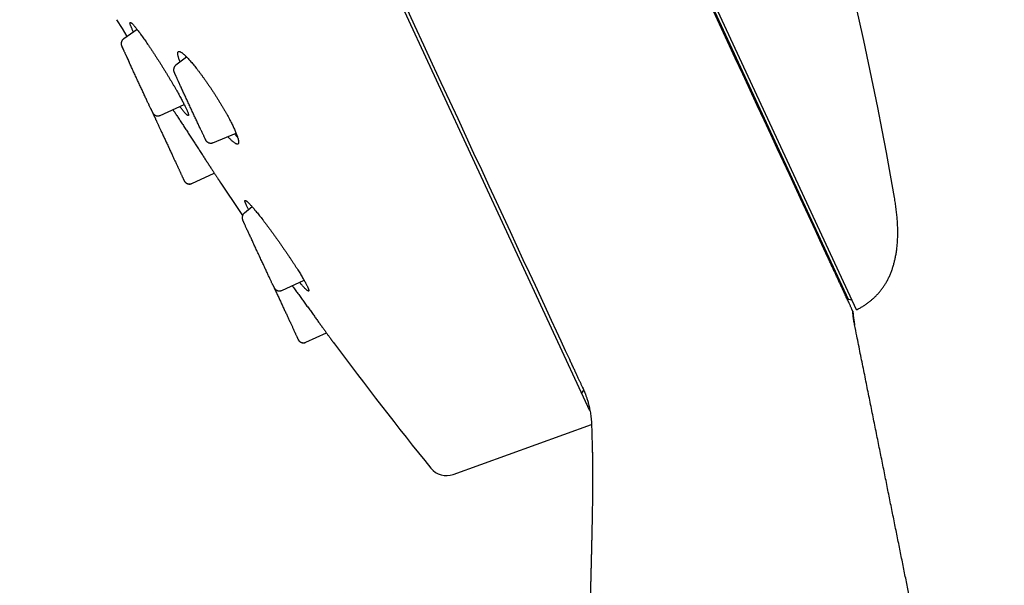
# Model space of a CAD drawing. Header units: millimetres. Extents: x 8 to 501, y 12 to 615.
# Tile 34 of 77: x 48 to 98, y 507 to 535. Entities that reach past the tile are written whole.
import ezdxf

# ---------------------------------------------------------------- set-up
doc = ezdxf.new("R2010")
doc.units = ezdxf.units.MM

msp = doc.modelspace()

# ---------------------------------------------------------------- linework, layer by layer
at = {"color": 7, "linetype": 'Continuous', "lineweight": 30}
for p, q in [((47.989, 611.131), (89.84, 520.97)), ((90.257, 520.43), (50.855, 605.313)), ((76.795, 515.33), (56.028, 560.069)), ((53.926, 534.578), (53.245, 534.115)), ((56.423, 533.195), (55.881, 532.788)), ((53.53, 532.905), (53.528, 532.911)), ((56.018, 531.931), (56.021, 531.924)), ((55.091, 530.245), (56.302, 530.79)), ((54.593, 530.616), (54.598, 530.607)), ((54.721, 530.349), (54.729, 530.325)), ((57.137, 529.518), (57.142, 529.511)), ((57.737, 528.86), (58.917, 529.356)), ((56.692, 526.806), (57.818, 527.329)), ((56.69, 526.809), (56.692, 526.806)), ((58.135, 526.842), (58.131, 526.849)), ((58.142, 526.831), (58.139, 526.835)), ((59.736, 525.626), (59.342, 525.314)), ((89.016, 522.627), (89.004, 522.773)), ((61.229, 521.407), (62.355, 521.917)), ((60.775, 521.682), (60.78, 521.673)), ((89.848, 520.965), (90.023, 520.934)), ((61.264, 520.633), (61.264, 520.633)), ((62.45, 518.785), (63.48, 519.263)), ((62.449, 518.788), (62.45, 518.785)), ((76.384, 516.216), (76.486, 516.362)), ((76.45, 516.447), (76.452, 516.443)), ((76.455, 516.438), (76.451, 516.446)), ((69.88, 512.11), (76.873, 514.642))]:
    msp.add_line(p, q, dxfattribs=at)
at = {"color": 7, "linetype": 'Continuous', "lineweight": 30, "flags": 128}
for points in [[(75.77, 517.913), (75.561, 518.362), (75.34, 518.839), (75.105, 519.345), (74.857, 519.879), (74.596, 520.441), (74.323, 521.03), (74.037, 521.646), (73.739, 522.289), (73.428, 522.957), (73.106, 523.651), (72.772, 524.371), (72.427, 525.115), (72.07, 525.883), (71.703, 526.674), (71.325, 527.489), (70.936, 528.326), (70.538, 529.185), (70.129, 530.065), (69.711, 530.966), (69.283, 531.887), (68.847, 532.827), (68.401, 533.787), (67.948, 534.764), (67.486, 535.759)], [(88.808, 523.076), (88.611, 523.499), (88.402, 523.951), (88.179, 524.432), (87.942, 524.941), (87.692, 525.479), (87.43, 526.044), (87.155, 526.638), (86.867, 527.258), (86.566, 527.905), (86.254, 528.578), (85.929, 529.277), (85.593, 530.002), (85.245, 530.751), (84.886, 531.524), (84.516, 532.321), (84.136, 533.142), (83.744, 533.985), (83.343, 534.85), (82.931, 535.736)], [(53.415, 534.231), (53.175, 534.627), (52.902, 535.079)]]:
    msp.add_lwpolyline(points, dxfattribs=at)
at = {"color": 7, "linetype": 'Continuous', "lineweight": 30}
for centre, radius, start, end in [((-81.627, 496.171), 176.36, 9.76901, 33.70902), ((224.285, 638.171), 200, 213.8313, 214.39452), ((89.849, 520.975), 0.01, 204.9, 259.9), ((224.285, 638.171), 200, 216.65634, 218.95758), ((69.54, 513.051), 1, 218.9576, 289.9)]:
    msp.add_arc(centre, radius, start, end, dxfattribs=at)
for points, knots in [([(53.741, 534.453), (53.731, 534.474), (53.708, 534.52), (53.677, 534.586), (53.648, 534.651), (53.622, 534.711), (53.601, 534.764), (53.584, 534.811), (53.571, 534.851), (53.563, 534.884), (53.56, 534.909), (53.561, 534.927), (53.567, 534.938), (53.577, 534.942), (53.592, 534.939), (53.612, 534.928), (53.635, 534.91), (53.664, 534.885), (53.696, 534.852), (53.733, 534.813), (53.774, 534.767), (53.818, 534.714), (53.867, 534.654), (53.919, 534.587), (53.975, 534.514), (54.035, 534.435), (54.097, 534.35), (54.162, 534.26), (54.231, 534.164), (54.302, 534.063), (54.376, 533.957), (54.452, 533.846), (54.529, 533.732), (54.609, 533.614), (54.689, 533.492), (54.771, 533.367), (54.855, 533.24), (54.938, 533.11), (55.022, 532.979), (55.106, 532.847), (55.19, 532.714), (55.273, 532.58), (55.356, 532.446), (55.437, 532.312), (55.518, 532.18), (55.596, 532.049), (55.673, 531.92), (55.747, 531.794), (55.82, 531.67), (55.89, 531.548), (55.957, 531.43), (56.021, 531.317), (56.081, 531.207), (56.138, 531.103), (56.192, 531.002), (56.242, 530.907), (56.288, 530.817), (56.33, 530.735), (56.366, 530.66), (56.387, 530.616), (56.397, 530.594)], [0, 0, 0, 0, 0.013925, 0.029847, 0.046949, 0.064105, 0.081288, 0.098472, 0.115628, 0.13273, 0.149829, 0.166981, 0.18416, 0.20134, 0.218493, 0.235592, 0.252767, 0.269995, 0.28725, 0.304506, 0.321735, 0.33891, 0.356249, 0.373642, 0.391062, 0.408482, 0.425875, 0.443215, 0.46071, 0.47826, 0.495838, 0.513416, 0.530966, 0.548462, 0.566038, 0.58367, 0.60133, 0.61899, 0.636622, 0.654198, 0.671741, 0.689341, 0.706969, 0.724596, 0.742195, 0.759738, 0.777147, 0.794613, 0.812108, 0.829602, 0.847067, 0.864476, 0.881712, 0.899003, 0.916323, 0.933642, 0.950933, 0.968169, 0.984084, 1, 1, 1, 1]), ([(53.246, 534.115), (53.242, 534.112), (53.227, 534.103), (53.205, 534.084), (53.182, 534.059), (53.162, 534.031), (53.146, 534.004), (53.134, 533.976), (53.125, 533.949), (53.119, 533.923), (53.115, 533.895), (53.114, 533.869), (53.115, 533.842), (53.118, 533.817), (53.124, 533.789), (53.13, 533.771), (53.133, 533.762)], [0, 0, 0, 0, 0.034999, 0.123326, 0.204877, 0.278475, 0.362771, 0.43079, 0.494833, 0.559771, 0.625324, 0.691389, 0.747561, 0.816633, 0.900598, 1, 1, 1, 1]), ([(53.131, 533.77), (53.13, 533.77), (53.13, 533.77), (53.131, 533.769), (53.131, 533.768)], [0, 0, 0, 0, 0.26806, 1, 1, 1, 1]), ([(53.131, 533.768), (53.131, 533.768), (53.131, 533.769), (53.133, 533.762), (53.139, 533.751), (53.146, 533.734), (53.156, 533.712), (53.168, 533.686), (53.182, 533.655), (53.199, 533.619), (53.217, 533.581), (53.235, 533.541), (53.249, 533.511), (53.257, 533.493), (53.259, 533.49)], [0, 0, 0, 0, 0.054496, 0.15981, 0.260933, 0.357852, 0.450565, 0.539077, 0.639757, 0.734432, 0.823144, 0.905943, 0.98288, 1, 1, 1, 1]), ([(53.137, 533.752), (53.138, 533.751), (53.139, 533.747), (53.143, 533.739), (53.149, 533.727), (53.157, 533.71), (53.167, 533.688), (53.18, 533.66), (53.196, 533.625), (53.214, 533.586), (53.234, 533.543), (53.255, 533.498), (53.279, 533.447), (53.305, 533.39), (53.334, 533.327), (53.367, 533.257), (53.402, 533.181), (53.441, 533.098), (53.483, 533.008), (53.513, 532.943), (53.528, 532.91)], [0, 0, 0, 0, 0.0391456, 0.0813815, 0.1266993, 0.1751004, 0.226597, 0.2812086, 0.3389627, 0.3998891, 0.4509221, 0.5039842, 0.5590615, 0.6161345, 0.6751942, 0.7362375, 0.7992649, 0.8642724, 0.9312064, 1, 1, 1, 1]), ([(53.342, 533.31), (53.345, 533.303), (53.356, 533.28), (53.375, 533.239), (53.399, 533.188), (53.419, 533.146), (53.435, 533.11), (53.448, 533.082), (53.462, 533.052), (53.478, 533.017), (53.497, 532.976), (53.515, 532.94), (53.526, 532.916), (53.529, 532.909)], [0, 0, 0, 0, 0.057905, 0.200465, 0.333171, 0.456006, 0.529029, 0.598045, 0.666171, 0.747043, 0.84226, 0.951819, 1, 1, 1, 1]), ([(56.092, 532.946), (56.082, 532.973), (56.061, 533.026), (56.035, 533.098), (56.014, 533.166), (55.997, 533.227), (55.984, 533.282), (55.977, 533.33), (55.973, 533.372), (55.975, 533.406), (55.981, 533.434), (55.992, 533.455), (56.008, 533.469), (56.028, 533.475), (56.053, 533.475), (56.082, 533.467), (56.116, 533.452), (56.154, 533.43), (56.197, 533.4), (56.244, 533.363), (56.295, 533.32), (56.349, 533.269), (56.407, 533.212), (56.47, 533.148), (56.536, 533.077), (56.605, 532.999), (56.677, 532.916), (56.751, 532.827), (56.828, 532.733), (56.908, 532.632), (56.99, 532.527), (57.074, 532.417), (57.159, 532.302), (57.246, 532.184), (57.333, 532.062), (57.421, 531.938), (57.509, 531.81), (57.597, 531.681), (57.686, 531.549), (57.773, 531.416), (57.859, 531.282), (57.944, 531.149), (58.027, 531.016), (58.109, 530.883), (58.189, 530.75), (58.267, 530.619), (58.342, 530.49), (58.413, 530.365), (58.482, 530.242), (58.547, 530.121), (58.61, 530.004), (58.669, 529.891), (58.722, 529.784), (58.771, 529.685), (58.799, 529.624), (58.813, 529.594)], [0, 0, 0, 0, 0.017968, 0.036452, 0.054877, 0.073295, 0.091771, 0.110276, 0.128781, 0.147258, 0.165677, 0.184243, 0.202865, 0.221517, 0.240169, 0.258793, 0.27736, 0.296246, 0.315189, 0.334163, 0.353137, 0.372081, 0.390969, 0.410165, 0.429422, 0.448708, 0.467995, 0.487252, 0.506449, 0.525811, 0.545234, 0.564689, 0.584143, 0.603566, 0.622927, 0.642228, 0.661592, 0.680987, 0.700382, 0.719744, 0.739044, 0.758079, 0.777178, 0.796307, 0.815436, 0.834532, 0.853567, 0.872256, 0.891006, 0.909786, 0.928566, 0.947315, 0.966003, 0.983002, 1, 1, 1, 1]), ([(56.353, 533.265), (56.356, 533.257), (56.365, 533.226), (56.378, 533.192), (56.387, 533.168)], [0, 0, 0, 0, 0.29239, 1, 1, 1, 1]), ([(54.593, 530.616), (54.584, 530.635), (54.567, 530.672), (54.537, 530.736), (54.505, 530.805), (54.47, 530.88), (54.432, 530.962), (54.392, 531.048), (54.35, 531.139), (54.306, 531.232), (54.262, 531.329), (54.215, 531.428), (54.168, 531.531), (54.119, 531.635), (54.07, 531.741), (54.02, 531.849), (53.97, 531.957), (53.919, 532.066), (53.868, 532.177), (53.817, 532.287), (53.766, 532.397), (53.716, 532.505), (53.667, 532.609), (53.62, 532.711), (53.574, 532.81), (53.545, 532.874), (53.53, 532.905)], [0, 0, 0, 0, 0.041352, 0.082605, 0.12394, 0.165541, 0.207586, 0.250248, 0.292789, 0.334784, 0.376412, 0.417855, 0.459299, 0.50093, 0.542299, 0.583522, 0.62478, 0.666258, 0.708136, 0.750587, 0.793046, 0.834914, 0.876364, 0.917574, 0.958726, 1, 1, 1, 1]), ([(55.882, 532.788), (55.879, 532.786), (55.866, 532.777), (55.846, 532.758), (55.824, 532.733), (55.806, 532.706), (55.791, 532.678), (55.779, 532.651), (55.77, 532.621), (55.763, 532.586), (55.761, 532.549), (55.763, 532.513), (55.769, 532.479), (55.776, 532.455), (55.781, 532.443)], [0, 0, 0, 0, 0.028151, 0.122607, 0.209721, 0.288288, 0.378257, 0.450865, 0.519196, 0.623378, 0.728972, 0.808035, 0.898904, 1, 1, 1, 1]), ([(55.78, 532.444), (55.78, 532.444), (55.781, 532.442), (55.784, 532.435), (55.79, 532.423), (55.798, 532.405), (55.809, 532.381), (55.822, 532.352), (55.837, 532.319), (55.854, 532.284), (55.873, 532.243), (55.895, 532.195), (55.92, 532.14), (55.949, 532.078), (55.981, 532.009), (56.005, 531.958), (56.017, 531.931)], [0, 0, 0, 0, 0.05488, 0.114922, 0.180148, 0.25058, 0.326224, 0.40707, 0.471105, 0.538034, 0.607855, 0.680564, 0.756167, 0.834652, 0.915956, 1, 1, 1, 1]), ([(57.137, 529.518), (57.125, 529.544), (57.101, 529.597), (57.061, 529.683), (57.019, 529.773), (56.975, 529.868), (56.929, 529.967), (56.881, 530.071), (56.832, 530.176), (56.782, 530.284), (56.732, 530.392), (56.681, 530.502), (56.63, 530.612), (56.578, 530.723), (56.527, 530.833), (56.476, 530.943), (56.425, 531.052), (56.375, 531.16), (56.325, 531.267), (56.276, 531.373), (56.229, 531.476), (56.183, 531.575), (56.139, 531.669), (56.097, 531.759), (56.057, 531.845), (56.033, 531.897), (56.021, 531.924)], [0, 0, 0, 0, 0.0413552, 0.0826103, 0.1239484, 0.1655514, 0.2075979, 0.2502609, 0.2927921, 0.3347781, 0.3763967, 0.4178307, 0.459265, 0.5008848, 0.542251, 0.5834734, 0.6247354, 0.6662199, 0.7081069, 0.7505713, 0.7930316, 0.8349013, 0.8763535, 0.9175662, 0.9587211, 1, 1, 1, 1]), ([(56.397, 530.594), (56.408, 530.572), (56.428, 530.527), (56.454, 530.467), (56.475, 530.413), (56.492, 530.367), (56.505, 530.327), (56.513, 530.294), (56.516, 530.269), (56.515, 530.25), (56.509, 530.239), (56.498, 530.235), (56.483, 530.239), (56.464, 530.249), (56.44, 530.267), (56.412, 530.293), (56.379, 530.325), (56.342, 530.365), (56.302, 530.411), (56.257, 530.464), (56.209, 530.524), (56.156, 530.591), (56.113, 530.646), (56.086, 530.682), (56.08, 530.69)], [0, 0, 0, 0, 0.046606, 0.09336, 0.140188, 0.187017, 0.233772, 0.280379, 0.326976, 0.373718, 0.420536, 0.467354, 0.514098, 0.560697, 0.607504, 0.654456, 0.701482, 0.748509, 0.795463, 0.842272, 0.889529, 0.936932, 0.984411, 1, 1, 1, 1]), ([(54.595, 530.612), (54.6, 530.601), (54.613, 530.573), (54.632, 530.532), (54.651, 530.491), (54.667, 530.456), (54.68, 530.428), (54.691, 530.405), (54.698, 530.389), (54.701, 530.384), (54.702, 530.381)], [0, 0, 0, 0, 0.08075, 0.212185, 0.343503, 0.474717, 0.6059, 0.73713, 0.86848, 1, 1, 1, 1]), ([(54.597, 530.607), (54.606, 530.588), (54.624, 530.549), (54.647, 530.499), (54.668, 530.454), (54.685, 530.419), (54.698, 530.391), (54.706, 530.374), (54.711, 530.365), (54.711, 530.366), (54.711, 530.366)], [0, 0, 0, 0, 0.117248, 0.252039, 0.387156, 0.522494, 0.658059, 0.793851, 0.929838, 1, 1, 1, 1]), ([(54.707, 530.372), (54.713, 530.362), (54.723, 530.346), (54.741, 530.322), (54.76, 530.302), (54.781, 530.284), (54.804, 530.267), (54.829, 530.252), (54.856, 530.24), (54.884, 530.231), (54.915, 530.223), (54.949, 530.219), (54.985, 530.219), (55.021, 530.223), (55.057, 530.231), (55.08, 530.241), (55.091, 530.245)], [0, 0, 0, 0, 0.093104, 0.172304, 0.238014, 0.291938, 0.355659, 0.418994, 0.481814, 0.543822, 0.609602, 0.691007, 0.761955, 0.84036, 0.924954, 1, 1, 1, 1]), ([(54.728, 530.326), (54.728, 530.326), (54.729, 530.324), (54.733, 530.314), (54.739, 530.301), (54.747, 530.285), (54.756, 530.264), (54.768, 530.239), (54.781, 530.21), (54.795, 530.18), (54.81, 530.148), (54.825, 530.116), (54.841, 530.082), (54.857, 530.047), (54.874, 530.009), (54.893, 529.97), (54.912, 529.928), (54.932, 529.884), (54.954, 529.838), (54.976, 529.79), (54.999, 529.74), (55.025, 529.685), (55.054, 529.623), (55.086, 529.553), (55.122, 529.477), (55.159, 529.395), (55.199, 529.309), (55.243, 529.216), (55.287, 529.121), (55.331, 529.027), (55.374, 528.934), (55.419, 528.836), (55.467, 528.734), (55.5, 528.664), (55.516, 528.628)], [0, 0, 0, 0, 0.03597, 0.070323, 0.10307, 0.134221, 0.163778, 0.198483, 0.230702, 0.260433, 0.287677, 0.315769, 0.34129, 0.366607, 0.391922, 0.417232, 0.442536, 0.467837, 0.493141, 0.518454, 0.543783, 0.569931, 0.599034, 0.631221, 0.666503, 0.699916, 0.735696, 0.773837, 0.814342, 0.848452, 0.884084, 0.921236, 0.959884, 1, 1, 1, 1]), ([(55.734, 530.534), (55.744, 530.518), (55.772, 530.475), (55.819, 530.403), (55.873, 530.32), (55.928, 530.235), (55.984, 530.149), (56.042, 530.06), (56.102, 529.968), (56.162, 529.875), (56.224, 529.78), (56.286, 529.684), (56.349, 529.588), (56.411, 529.492), (56.474, 529.396), (56.538, 529.298), (56.602, 529.199), (56.667, 529.099), (56.732, 528.999), (56.797, 528.899), (56.86, 528.802), (56.923, 528.705), (56.985, 528.61), (57.047, 528.514), (57.109, 528.419), (57.171, 528.324), (57.232, 528.23), (57.291, 528.14), (57.348, 528.052), (57.403, 527.966), (57.458, 527.883), (57.511, 527.801), (57.563, 527.721), (57.614, 527.643), (57.663, 527.567), (57.71, 527.496), (57.754, 527.428), (57.796, 527.364), (57.835, 527.303), (57.873, 527.244), (57.909, 527.189), (57.943, 527.137), (57.975, 527.088), (58.004, 527.044), (58.03, 527.004), (58.053, 526.968), (58.074, 526.936), (58.092, 526.907), (58.108, 526.883), (58.122, 526.862), (58.133, 526.845), (58.142, 526.832), (58.148, 526.823), (58.148, 526.822), (58.149, 526.821)], [0, 0, 0, 0, 0.012126, 0.031383, 0.050153, 0.068923, 0.087822, 0.10672, 0.126023, 0.145325, 0.164766, 0.184208, 0.203145, 0.222082, 0.241149, 0.260217, 0.279696, 0.299174, 0.318794, 0.338415, 0.357436, 0.376457, 0.39561, 0.414763, 0.434334, 0.453905, 0.473621, 0.493338, 0.51232, 0.531302, 0.550417, 0.569532, 0.589069, 0.608606, 0.62829, 0.647974, 0.66681, 0.685646, 0.704615, 0.723584, 0.742974, 0.762364, 0.7819, 0.801436, 0.820086, 0.838735, 0.857515, 0.876296, 0.895492, 0.914687, 0.934027, 0.953366, 0.976651, 1, 1, 1, 1]), ([(57.141, 529.51), (57.152, 529.488), (57.175, 529.439), (57.206, 529.37), (57.238, 529.303), (57.266, 529.242), (57.291, 529.187), (57.314, 529.139), (57.333, 529.098), (57.349, 529.063), (57.362, 529.035), (57.372, 529.015), (57.378, 529.001), (57.379, 528.999), (57.38, 528.998)], [0, 0, 0, 0, 0.071865, 0.155934, 0.240144, 0.324424, 0.408767, 0.493177, 0.57765, 0.66216, 0.746666, 0.831138, 0.91557, 1, 1, 1, 1]), ([(58.813, 529.594), (58.828, 529.562), (58.858, 529.498), (58.896, 529.408), (58.932, 529.322), (58.962, 529.243), (58.988, 529.169), (59.01, 529.101), (59.027, 529.04), (59.039, 528.986), (59.047, 528.937), (59.05, 528.896), (59.048, 528.861), (59.042, 528.833), (59.031, 528.812), (59.015, 528.798), (58.995, 528.792), (58.97, 528.792), (58.941, 528.8), (58.907, 528.815), (58.869, 528.837), (58.826, 528.867), (58.779, 528.903), (58.728, 528.947), (58.674, 528.997), (58.615, 529.054), (58.556, 529.115), (58.516, 529.159), (58.497, 529.18)], [0, 0, 0, 0, 0.03819, 0.076501, 0.114873, 0.153247, 0.191559, 0.229749, 0.267926, 0.306221, 0.344576, 0.382933, 0.421231, 0.45941, 0.497896, 0.536499, 0.575163, 0.613828, 0.652434, 0.690923, 0.73008, 0.769356, 0.808693, 0.848032, 0.88731, 0.926469, 0.966271, 1, 1, 1, 1]), ([(58.83, 529.32), (58.836, 529.313), (58.865, 529.281), (58.914, 529.231), (58.962, 529.182), (58.987, 529.158), (58.993, 529.152)], [0, 0, 0, 0, 0.107406, 0.489914, 0.873034, 1, 1, 1, 1]), ([(57.38, 528.997), (57.388, 528.985), (57.402, 528.963), (57.427, 528.934), (57.455, 528.909), (57.489, 528.886), (57.524, 528.868), (57.557, 528.857), (57.588, 528.85), (57.622, 528.845), (57.658, 528.845), (57.694, 528.85), (57.727, 528.857), (57.748, 528.866), (57.756, 528.869)], [0, 0, 0, 0, 0.096625, 0.183924, 0.260118, 0.362189, 0.463159, 0.529445, 0.599752, 0.686813, 0.762711, 0.846599, 0.93712, 1, 1, 1, 1]), ([(55.516, 528.628), (55.53, 528.6), (55.559, 528.538), (55.602, 528.445), (55.646, 528.351), (55.688, 528.261), (55.727, 528.176), (55.764, 528.095), (55.799, 528.02), (55.835, 527.942), (55.872, 527.863), (55.908, 527.784), (55.943, 527.709), (55.975, 527.638), (56.007, 527.571), (56.035, 527.51), (56.06, 527.455), (56.083, 527.406), (56.105, 527.359), (56.126, 527.312), (56.149, 527.264), (56.172, 527.215), (56.193, 527.168), (56.214, 527.124), (56.233, 527.083), (56.25, 527.045), (56.265, 527.013), (56.277, 526.988), (56.286, 526.968), (56.293, 526.953), (56.298, 526.943), (56.298, 526.942), (56.299, 526.941)], [0, 0, 0, 0, 0.03239, 0.069501, 0.105286, 0.139707, 0.172744, 0.20439, 0.23464, 0.263487, 0.299753, 0.333887, 0.367308, 0.400149, 0.432417, 0.464126, 0.490877, 0.517246, 0.543246, 0.570194, 0.600049, 0.632837, 0.668563, 0.702228, 0.738128, 0.776253, 0.816598, 0.850474, 0.88577, 0.922478, 0.960565, 1, 1, 1, 1]), ([(56.299, 526.941), (56.3, 526.938), (56.302, 526.936), (56.301, 526.937), (56.301, 526.937)], [0, 0, 0, 0, 0.829597, 1, 1, 1, 1]), ([(56.299, 526.941), (56.303, 526.934), (56.312, 526.916), (56.332, 526.889), (56.356, 526.862), (56.382, 526.841), (56.407, 526.823), (56.434, 526.808), (56.462, 526.796), (56.492, 526.787), (56.522, 526.781), (56.552, 526.778), (56.586, 526.778), (56.621, 526.783), (56.658, 526.792), (56.681, 526.801), (56.692, 526.806)], [0, 0, 0, 0, 0.052692, 0.13492, 0.2201, 0.285592, 0.352117, 0.419349, 0.486942, 0.554534, 0.621766, 0.688291, 0.753782, 0.838962, 0.921189, 1, 1, 1, 1]), ([(56.3, 526.94), (56.303, 526.935), (56.309, 526.925), (56.318, 526.91), (56.328, 526.896), (56.337, 526.884), (56.345, 526.875), (56.353, 526.867), (56.363, 526.857), (56.377, 526.846), (56.393, 526.834), (56.412, 526.822), (56.434, 526.809), (56.463, 526.797), (56.498, 526.787), (56.541, 526.78), (56.59, 526.78), (56.641, 526.788), (56.674, 526.802), (56.691, 526.808)], [0, 0, 0, 0, 0.084311, 0.154395, 0.210739, 0.254561, 0.272667, 0.289017, 0.320619, 0.35554, 0.394134, 0.436416, 0.483991, 0.543617, 0.615802, 0.69982, 0.794268, 0.896962, 1, 1, 1, 1]), ([(59.56, 525.487), (59.559, 525.488), (59.543, 525.517), (59.516, 525.566), (59.481, 525.633), (59.452, 525.692), (59.426, 525.745), (59.405, 525.793), (59.387, 525.836), (59.375, 525.873), (59.367, 525.902), (59.365, 525.925), (59.367, 525.941), (59.374, 525.95), (59.387, 525.952), (59.404, 525.946), (59.426, 525.934), (59.452, 525.915), (59.483, 525.89), (59.519, 525.857), (59.56, 525.817), (59.605, 525.771), (59.654, 525.718), (59.706, 525.66), (59.763, 525.595), (59.824, 525.523), (59.889, 525.446), (59.958, 525.362), (60.03, 525.274), (60.104, 525.18), (60.181, 525.082), (60.262, 524.978), (60.345, 524.87), (60.431, 524.757), (60.518, 524.641), (60.606, 524.522), (60.696, 524.401), (60.787, 524.276), (60.879, 524.149), (60.972, 524.019), (61.065, 523.889), (61.157, 523.758), (61.249, 523.627), (61.339, 523.496), (61.429, 523.366), (61.517, 523.236), (61.604, 523.107), (61.689, 522.98), (61.771, 522.856), (61.85, 522.736), (61.925, 522.618), (61.999, 522.504), (62.068, 522.393), (62.135, 522.286), (62.197, 522.185), (62.255, 522.089), (62.308, 521.998), (62.358, 521.912), (62.403, 521.832), (62.444, 521.757), (62.479, 521.691), (62.509, 521.632), (62.525, 521.598), (62.533, 521.582)], [0, 0, 0, 0, 0.000907, 0.017521, 0.034081, 0.049159, 0.064236, 0.080563, 0.096942, 0.113348, 0.129754, 0.146134, 0.162461, 0.178783, 0.195156, 0.211554, 0.227953, 0.244326, 0.260649, 0.277102, 0.293604, 0.310132, 0.326661, 0.343165, 0.359619, 0.376355, 0.393142, 0.409956, 0.42677, 0.443558, 0.460295, 0.477307, 0.494371, 0.511462, 0.528554, 0.545618, 0.56263, 0.579788, 0.597001, 0.614241, 0.631481, 0.648693, 0.66585, 0.682954, 0.700114, 0.717301, 0.734488, 0.751646, 0.768749, 0.785617, 0.802542, 0.819494, 0.836445, 0.853368, 0.870235, 0.886797, 0.903413, 0.920055, 0.936698, 0.953312, 0.969873, 0.984937, 1, 1, 1, 1]), ([(90.257, 520.43), (90.31, 520.457), (90.416, 520.511), (90.568, 520.599), (90.712, 520.691), (90.848, 520.788), (90.976, 520.888), (91.098, 520.992), (91.216, 521.103), (91.33, 521.222), (91.44, 521.349), (91.542, 521.479), (91.637, 521.614), (91.728, 521.757), (91.816, 521.91), (91.898, 522.073), (91.972, 522.24), (92.038, 522.411), (92.098, 522.585), (92.15, 522.763), (92.196, 522.945), (92.236, 523.139), (92.272, 523.346), (92.3, 523.566), (92.321, 523.79), (92.335, 524.018), (92.341, 524.249), (92.34, 524.485), (92.332, 524.732), (92.316, 524.991), (92.292, 525.262), (92.26, 525.536), (92.222, 525.815), (92.191, 526.001), (92.175, 526.095)], [0, 0, 0, 0, 0.027955, 0.055095, 0.081505, 0.107265, 0.132455, 0.157148, 0.181415, 0.207696, 0.233628, 0.259288, 0.284749, 0.310077, 0.338261, 0.366432, 0.394657, 0.422997, 0.451504, 0.480226, 0.509204, 0.538473, 0.572317, 0.606621, 0.641417, 0.676733, 0.71259, 0.749006, 0.785996, 0.82736, 0.86944, 0.91224, 0.955762, 1, 1, 1, 1]), ([(59.343, 525.314), (59.339, 525.311), (59.322, 525.299), (59.296, 525.27), (59.266, 525.228), (59.244, 525.179), (59.231, 525.127), (59.227, 525.074), (59.232, 525.022), (59.242, 524.99), (59.247, 524.974)], [0, 0, 0, 0, 0.0334859, 0.167708, 0.3066829, 0.4484626, 0.5908469, 0.7315795, 0.8685563, 1, 1, 1, 1]), ([(59.743, 523.905), (59.727, 523.939), (59.696, 524.006), (59.651, 524.103), (59.607, 524.197), (59.566, 524.287), (59.525, 524.373), (59.487, 524.456), (59.451, 524.534), (59.418, 524.605), (59.388, 524.67), (59.36, 524.729), (59.336, 524.781), (59.315, 524.827), (59.297, 524.866), (59.282, 524.898), (59.27, 524.923), (59.262, 524.94), (59.257, 524.951), (59.257, 524.952), (59.256, 524.953)], [0, 0, 0, 0, 0.0550504, 0.1099682, 0.164997, 0.2203791, 0.2763522, 0.3331466, 0.3898307, 0.4457929, 0.5012703, 0.5565065, 0.6117479, 0.6672412, 0.7224764, 0.7775146, 0.8326012, 0.8879805, 0.9438935, 1, 1, 1, 1]), ([(60.775, 521.682), (60.768, 521.697), (60.754, 521.726), (60.73, 521.779), (60.702, 521.838), (60.672, 521.903), (60.639, 521.975), (60.603, 522.052), (60.565, 522.135), (60.524, 522.221), (60.482, 522.311), (60.439, 522.406), (60.393, 522.503), (60.347, 522.604), (60.298, 522.708), (60.249, 522.814), (60.199, 522.921), (60.149, 523.031), (60.097, 523.143), (60.044, 523.255), (59.992, 523.368), (59.94, 523.48), (59.889, 523.589), (59.839, 523.697), (59.79, 523.803), (59.759, 523.871), (59.743, 523.905)], [0, 0, 0, 0, 0.041355, 0.08261, 0.123948, 0.165551, 0.207598, 0.250261, 0.292792, 0.334778, 0.376397, 0.417831, 0.459265, 0.500885, 0.542251, 0.583473, 0.624735, 0.66622, 0.708107, 0.750571, 0.793032, 0.834901, 0.876353, 0.917566, 0.958721, 1, 1, 1, 1]), ([(89.567, 521.441), (89.559, 521.458), (89.535, 521.51), (89.493, 521.599), (89.436, 521.724), (89.369, 521.867), (89.292, 522.032), (89.215, 522.199), (89.137, 522.367), (89.059, 522.534), (88.979, 522.708), (88.895, 522.888), (88.837, 523.014), (88.808, 523.076)], [0, 0, 0, 0, 0.040262, 0.120787, 0.201312, 0.308706, 0.416104, 0.523498, 0.618791, 0.714095, 0.809403, 0.904707, 1, 1, 1, 1]), ([(62.533, 521.582), (62.54, 521.565), (62.556, 521.531), (62.573, 521.488), (62.585, 521.451), (62.593, 521.422), (62.595, 521.399), (62.593, 521.383), (62.586, 521.374), (62.573, 521.372), (62.556, 521.377), (62.534, 521.389), (62.508, 521.408), (62.476, 521.434), (62.44, 521.467), (62.4, 521.506), (62.355, 521.553), (62.306, 521.605), (62.253, 521.664), (62.196, 521.729), (62.153, 521.779), (62.128, 521.809), (62.124, 521.813)], [0, 0, 0, 0, 0.051882, 0.103927, 0.156057, 0.208188, 0.260235, 0.312118, 0.363982, 0.416005, 0.468112, 0.52022, 0.572248, 0.624115, 0.676399, 0.728842, 0.781367, 0.833893, 0.886341, 0.938628, 0.991824, 1, 1, 1, 1]), ([(60.777, 521.679), (60.777, 521.678), (60.782, 521.667), (60.79, 521.65), (60.797, 521.635), (60.8, 521.628)], [0, 0, 0, 0, 0.0477761, 0.5339082, 1, 1, 1, 1]), ([(60.779, 521.673), (60.785, 521.66), (60.798, 521.633), (60.813, 521.6), (60.826, 521.572), (60.836, 521.552), (60.843, 521.538), (60.844, 521.535), (60.845, 521.533)], [0, 0, 0, 0, 0.145525, 0.3158467, 0.4865462, 0.6574771, 0.8286258, 1, 1, 1, 1]), ([(60.844, 521.534), (60.845, 521.533), (60.855, 521.511), (60.876, 521.466), (60.909, 521.396), (60.936, 521.337), (60.953, 521.301), (60.958, 521.29)], [0, 0, 0, 0, 0.00634, 0.286209, 0.572597, 0.875784, 1, 1, 1, 1]), ([(60.845, 521.533), (60.853, 521.521), (60.867, 521.498), (60.892, 521.47), (60.92, 521.444), (60.954, 521.421), (60.989, 521.404), (61.022, 521.393), (61.053, 521.385), (61.087, 521.381), (61.123, 521.381), (61.159, 521.385), (61.195, 521.393), (61.218, 521.403), (61.229, 521.408)], [0, 0, 0, 0, 0.0950199, 0.1807869, 0.2555773, 0.3557176, 0.4547819, 0.5198198, 0.5887963, 0.6741972, 0.7486454, 0.8309296, 0.9197195, 1, 1, 1, 1]), ([(60.847, 521.528), (60.848, 521.525), (60.86, 521.5), (60.884, 521.448), (60.92, 521.371), (60.959, 521.287), (61.002, 521.195), (61.048, 521.096), (61.093, 520.999), (61.136, 520.906), (61.177, 520.818), (61.22, 520.726), (61.248, 520.664), (61.263, 520.632)], [0, 0, 0, 0, 0.00921, 0.098006, 0.190091, 0.288166, 0.392197, 0.502152, 0.617999, 0.708738, 0.80271, 0.899828, 1, 1, 1, 1]), ([(61.758, 521.647), (61.775, 521.623), (61.814, 521.569), (61.876, 521.483), (61.944, 521.389), (62.012, 521.295), (62.081, 521.199), (62.151, 521.102), (62.222, 521.004), (62.293, 520.906), (62.363, 520.809), (62.432, 520.713), (62.501, 520.618), (62.569, 520.524), (62.637, 520.43), (62.705, 520.336), (62.772, 520.243), (62.839, 520.15), (62.904, 520.061), (62.966, 519.974), (63.027, 519.89), (63.086, 519.808), (63.145, 519.728), (63.202, 519.649), (63.257, 519.572), (63.311, 519.497), (63.362, 519.426), (63.411, 519.36), (63.456, 519.297), (63.499, 519.237), (63.541, 519.18), (63.58, 519.126), (63.617, 519.075), (63.651, 519.027), (63.683, 518.984), (63.711, 518.945), (63.736, 518.91), (63.758, 518.879), (63.778, 518.851), (63.796, 518.827), (63.81, 518.807), (63.822, 518.791), (63.831, 518.778), (63.837, 518.77), (63.838, 518.769), (63.839, 518.768)], [0, 0, 0, 0, 0.017743, 0.040618, 0.063492, 0.086524, 0.109555, 0.133079, 0.156603, 0.180297, 0.203991, 0.227055, 0.250119, 0.273343, 0.296567, 0.3203, 0.344032, 0.367941, 0.391851, 0.414834, 0.437818, 0.460964, 0.484111, 0.507774, 0.531438, 0.555282, 0.579127, 0.601791, 0.624456, 0.647282, 0.670109, 0.69345, 0.716791, 0.740312, 0.763834, 0.786088, 0.808343, 0.830755, 0.853168, 0.876083, 0.898997, 0.922086, 0.945176, 0.972551, 1, 1, 1, 1]), ([(89.882, 520.762), (89.868, 520.793), (89.839, 520.855), (89.791, 520.957), (89.741, 521.066), (89.687, 521.182), (89.629, 521.306), (89.588, 521.396), (89.567, 521.441)], [0, 0, 0, 0, 0.17283, 0.345697, 0.509194, 0.672723, 0.836346, 1, 1, 1, 1]), ([(90.073, 520.35), (90.073, 520.351), (90.073, 520.351), (90.07, 520.356), (90.067, 520.364), (90.061, 520.377), (90.051, 520.397), (90.037, 520.427), (90.02, 520.465), (89.999, 520.509), (89.975, 520.561), (89.948, 520.621), (89.917, 520.687), (89.893, 520.737), (89.882, 520.762)], [0, 0, 0, 0, 0.061698, 0.123395, 0.18511, 0.246825, 0.340821, 0.434817, 0.528874, 0.62293, 0.717167, 0.811404, 0.905702, 1, 1, 1, 1]), ([(61.263, 520.632), (61.277, 520.603), (61.306, 520.541), (61.35, 520.446), (61.395, 520.351), (61.437, 520.259), (61.477, 520.173), (61.515, 520.091), (61.55, 520.015), (61.587, 519.936), (61.624, 519.856), (61.661, 519.775), (61.696, 519.699), (61.729, 519.627), (61.761, 519.559), (61.789, 519.497), (61.815, 519.442), (61.838, 519.392), (61.86, 519.344), (61.882, 519.296), (61.905, 519.248), (61.928, 519.198), (61.95, 519.15), (61.971, 519.105), (61.99, 519.064), (62.008, 519.026), (62.023, 518.993), (62.035, 518.968), (62.044, 518.948), (62.051, 518.932), (62.056, 518.922), (62.057, 518.921), (62.057, 518.92)], [0, 0, 0, 0, 0.032393, 0.069507, 0.105293, 0.139713, 0.172749, 0.204394, 0.234641, 0.263486, 0.299749, 0.333881, 0.3673, 0.40014, 0.432408, 0.464118, 0.490869, 0.517239, 0.54324, 0.570189, 0.600045, 0.632835, 0.66856, 0.702226, 0.738125, 0.77625, 0.816594, 0.85047, 0.885767, 0.922475, 0.960564, 1, 1, 1, 1]), ([(90.16, 519.667), (90.146, 519.741), (90.117, 519.892), (90.087, 520.123), (90.076, 520.279), (90.07, 520.357)], [0, 0, 0, 0, 0.325831, 0.663007, 1, 1, 1, 1]), ([(90.073, 520.35), (90.079, 520.273), (90.09, 520.118), (90.12, 519.886), (90.149, 519.733), (90.163, 519.657)], [0, 0, 0, 0, 0.333273, 0.666727, 1, 1, 1, 1]), ([(97.722, 482.168), (97.712, 482.217), (97.692, 482.318), (97.66, 482.474), (97.627, 482.639), (97.592, 482.813), (97.555, 482.997), (97.517, 483.185), (97.478, 483.379), (97.438, 483.577), (97.396, 483.784), (97.353, 483.998), (97.308, 484.221), (97.261, 484.452), (97.213, 484.691), (97.163, 484.939), (97.112, 485.194), (97.059, 485.456), (97.005, 485.725), (96.949, 486), (96.892, 486.283), (96.832, 486.581), (96.769, 486.897), (96.702, 487.229), (96.633, 487.57), (96.562, 487.92), (96.49, 488.28), (96.417, 488.641), (96.343, 489.004), (96.27, 489.369), (96.195, 489.741), (96.118, 490.122), (96.04, 490.511), (95.96, 490.908), (95.878, 491.313), (95.795, 491.727), (95.709, 492.148), (95.623, 492.575), (95.536, 493.008), (95.448, 493.446), (95.358, 493.892), (95.265, 494.351), (95.17, 494.825), (95.071, 495.312), (94.971, 495.808), (94.87, 496.312), (94.766, 496.825), (94.661, 497.346), (94.551, 497.894), (94.435, 498.469), (94.313, 499.071), (94.19, 499.684), (94.064, 500.308), (93.936, 500.941), (93.806, 501.585), (93.674, 502.239), (93.54, 502.903), (93.404, 503.578), (93.267, 504.259), (93.129, 504.945), (92.989, 505.638), (92.847, 506.34), (92.703, 507.057), (92.555, 507.788), (92.405, 508.534), (92.252, 509.29), (92.098, 510.056), (91.942, 510.828), (91.785, 511.605), (91.628, 512.388), (91.468, 513.18), (91.305, 513.988), (91.139, 514.811), (90.969, 515.651), (90.798, 516.5), (90.625, 517.36), (90.449, 518.23), (90.294, 519), (90.197, 519.481), (90.159, 519.668)], [0, 0, 0, 0, 0.003971, 0.008183, 0.012634, 0.017327, 0.022261, 0.027437, 0.032539, 0.037856, 0.043389, 0.049138, 0.055103, 0.061284, 0.067681, 0.074295, 0.081125, 0.088172, 0.095305, 0.102646, 0.110197, 0.117956, 0.126572, 0.135431, 0.144534, 0.153882, 0.163475, 0.173312, 0.182811, 0.192527, 0.202461, 0.212612, 0.222981, 0.233568, 0.244372, 0.255393, 0.266633, 0.27809, 0.289554, 0.301229, 0.313113, 0.325208, 0.337968, 0.350954, 0.364166, 0.377604, 0.391268, 0.405157, 0.419272, 0.43506, 0.451121, 0.467456, 0.484064, 0.500945, 0.518099, 0.535527, 0.553229, 0.571204, 0.589452, 0.607641, 0.626093, 0.644809, 0.663789, 0.683385, 0.703254, 0.723397, 0.743813, 0.764503, 0.785089, 0.805939, 0.827053, 0.848431, 0.870517, 0.892877, 0.915512, 0.938421, 0.961606, 0.985064, 1, 1, 1, 1]), ([(62.057, 518.92), (62.061, 518.913), (62.071, 518.895), (62.091, 518.867), (62.115, 518.841), (62.14, 518.819), (62.165, 518.802), (62.192, 518.787), (62.221, 518.775), (62.25, 518.766), (62.28, 518.76), (62.311, 518.757), (62.344, 518.757), (62.38, 518.762), (62.416, 518.771), (62.439, 518.78), (62.45, 518.785)], [0, 0, 0, 0, 0.052692, 0.13492, 0.220101, 0.285592, 0.352117, 0.41935, 0.486942, 0.554534, 0.621766, 0.688291, 0.753782, 0.838962, 0.921189, 1, 1, 1, 1]), ([(62.057, 518.919), (62.059, 518.917), (62.06, 518.914), (62.06, 518.916), (62.06, 518.916)], [0, 0, 0, 0, 0.841967, 1, 1, 1, 1]), ([(62.058, 518.919), (62.061, 518.914), (62.067, 518.904), (62.077, 518.889), (62.086, 518.875), (62.096, 518.863), (62.103, 518.855), (62.111, 518.847), (62.121, 518.837), (62.135, 518.825), (62.151, 518.813), (62.169, 518.801), (62.192, 518.789), (62.221, 518.776), (62.256, 518.766), (62.299, 518.759), (62.348, 518.759), (62.4, 518.767), (62.433, 518.78), (62.449, 518.787)], [0, 0, 0, 0, 0.08466, 0.155079, 0.21173, 0.255792, 0.273967, 0.290331, 0.321717, 0.356409, 0.394831, 0.437, 0.484401, 0.543822, 0.615859, 0.69979, 0.79421, 0.896926, 1, 1, 1, 1]), ([(76.45, 516.447), (76.44, 516.469), (76.419, 516.514), (76.388, 516.582), (76.357, 516.649), (76.326, 516.715), (76.296, 516.78), (76.266, 516.845), (76.236, 516.909), (76.198, 516.99), (76.152, 517.089), (76.113, 517.173), (76.089, 517.225), (76.081, 517.242), (76.073, 517.26), (76.065, 517.277), (76.058, 517.293), (76.044, 517.321), (76.007, 517.402), (75.943, 517.54), (75.858, 517.723), (75.799, 517.85), (75.77, 517.913)], [0, 0, 0, 0, 0.053638, 0.106702, 0.158304, 0.208445, 0.257126, 0.304348, 0.350261, 0.395948, 0.476239, 0.556383, 0.568126, 0.579866, 0.591602, 0.603336, 0.614231, 0.62208, 0.659078, 0.772778, 0.886414, 1, 1, 1, 1]), ([(76.415, 516.524), (76.423, 516.504), (76.441, 516.465), (76.467, 516.407), (76.491, 516.351), (76.512, 516.299), (76.532, 516.25), (76.551, 516.2), (76.571, 516.147), (76.593, 516.087), (76.616, 516.019), (76.642, 515.942), (76.669, 515.855), (76.697, 515.759), (76.725, 515.653), (76.752, 515.539), (76.779, 515.416), (76.804, 515.287), (76.825, 515.153), (76.844, 515.013), (76.86, 514.865), (76.871, 514.714), (76.875, 514.612), (76.877, 514.562)], [0, 0, 0, 0, 0.031627, 0.064286, 0.094303, 0.121703, 0.148013, 0.172295, 0.200247, 0.231877, 0.267189, 0.306187, 0.35158, 0.401122, 0.454809, 0.512631, 0.574574, 0.640614, 0.706605, 0.776176, 0.849283, 0.925874, 1, 1, 1, 1]), ([(76.877, 514.563), (76.878, 514.514), (76.881, 514.409), (76.886, 514.251), (76.89, 514.093), (76.894, 513.946), (76.898, 513.81), (76.901, 513.683), (76.905, 513.566), (76.908, 513.462), (76.91, 513.369), (76.912, 513.287), (76.914, 513.213), (76.916, 513.147), (76.917, 513.092), (76.918, 513.052), (76.919, 513.031), (76.919, 513.024)], [0, 0, 0, 0, 0.095503, 0.204305, 0.306753, 0.402847, 0.491042, 0.573113, 0.649061, 0.718889, 0.777063, 0.830185, 0.87826, 0.921294, 0.959295, 0.987125, 1, 1, 1, 1]), ([(76.912, 513.304), (76.912, 513.301), (76.912, 513.289), (76.913, 513.264), (76.914, 513.228), (76.914, 513.193), (76.915, 513.161), (76.916, 513.131), (76.916, 513.103), (76.917, 513.079), (76.917, 513.059), (76.918, 513.04), (76.918, 513.017), (76.919, 512.993), (76.919, 512.97), (76.919, 512.95), (76.92, 512.933), (76.92, 512.917), (76.92, 512.897), (76.921, 512.87), (76.921, 512.84), (76.922, 512.807), (76.922, 512.777), (76.922, 512.748), (76.923, 512.722), (76.923, 512.698), (76.923, 512.673), (76.924, 512.646), (76.924, 512.618), (76.924, 512.588), (76.924, 512.559), (76.925, 512.528), (76.925, 512.499), (76.925, 512.47), (76.925, 512.446), (76.925, 512.423), (76.926, 512.405), (76.926, 512.39), (76.926, 512.375), (76.926, 512.36), (76.926, 512.34), (76.926, 512.317), (76.926, 512.293), (76.926, 512.268), (76.926, 512.245), (76.926, 512.224), (76.926, 512.204), (76.926, 512.182), (76.927, 512.158), (76.927, 512.12), (76.927, 512.07), (76.927, 512.012), (76.927, 511.956), (76.926, 511.903), (76.926, 511.849), (76.926, 511.796), (76.926, 511.751), (76.926, 511.717), (76.926, 511.69), (76.926, 511.662), (76.925, 511.634), (76.925, 511.608), (76.925, 511.586), (76.925, 511.566), (76.925, 511.547), (76.925, 511.523), (76.925, 511.493), (76.924, 511.459), (76.924, 511.424), (76.924, 511.391), (76.923, 511.361), (76.923, 511.324), (76.923, 511.281), (76.922, 511.23), (76.922, 511.164), (76.921, 511.082), (76.92, 510.976), (76.918, 510.861), (76.916, 510.739), (76.915, 510.613), (76.913, 510.508), (76.912, 510.429), (76.911, 510.379), (76.91, 510.331), (76.909, 510.282), (76.909, 510.228), (76.907, 510.166), (76.906, 510.096), (76.905, 510.023), (76.904, 509.951), (76.902, 509.878), (76.901, 509.801), (76.899, 509.719), (76.898, 509.633), (76.896, 509.542), (76.894, 509.444), (76.892, 509.36), (76.891, 509.292), (76.89, 509.246), (76.889, 509.207), (76.888, 509.174), (76.888, 509.142), (76.887, 509.113), (76.886, 509.084), (76.886, 509.056), (76.885, 509.023), (76.884, 508.984), (76.883, 508.942), (76.882, 508.896), (76.881, 508.855), (76.881, 508.82), (76.88, 508.793), (76.879, 508.772), (76.879, 508.754), (76.879, 508.735), (76.878, 508.715), (76.878, 508.694), (76.877, 508.661), (76.876, 508.616), (76.875, 508.554), (76.873, 508.492), (76.872, 508.431), (76.871, 508.377), (76.869, 508.329), (76.868, 508.288), (76.868, 508.252), (76.867, 508.218), (76.866, 508.177), (76.865, 508.13), (76.863, 508.074), (76.862, 508.013), (76.861, 507.955), (76.859, 507.903), (76.858, 507.859), (76.857, 507.811), (76.856, 507.765), (76.855, 507.724), (76.854, 507.69), (76.853, 507.663), (76.853, 507.638), (76.852, 507.611), (76.851, 507.579), (76.85, 507.541), (76.849, 507.481), (76.847, 507.401), (76.844, 507.302), (76.842, 507.217), (76.841, 507.146), (76.839, 507.091), (76.838, 507.042), (76.837, 507.003), (76.836, 506.974), (76.836, 506.953), (76.835, 506.934), (76.835, 506.913), (76.834, 506.886), (76.833, 506.853), (76.832, 506.816), (76.831, 506.773), (76.829, 506.704), (76.827, 506.613), (76.824, 506.503), (76.821, 506.4), (76.819, 506.303), (76.817, 506.213), (76.814, 506.133), (76.813, 506.062), (76.811, 505.994), (76.809, 505.923), (76.807, 505.842), (76.804, 505.749), (76.802, 505.648), (76.799, 505.54), (76.796, 505.423), (76.793, 505.321), (76.791, 505.237), (76.789, 505.172), (76.787, 505.105), (76.785, 505.038), (76.784, 504.974), (76.782, 504.917), (76.781, 504.868), (76.78, 504.827), (76.779, 504.793), (76.778, 504.769), (76.777, 504.749), (76.777, 504.726), (76.776, 504.694), (76.774, 504.636), (76.772, 504.556), (76.769, 504.458), (76.767, 504.363), (76.764, 504.272), (76.762, 504.185), (76.76, 504.102), (76.758, 504.023), (76.755, 503.937), (76.753, 503.846), (76.75, 503.752), (76.748, 503.665), (76.745, 503.587), (76.743, 503.516), (76.742, 503.453), (76.74, 503.4), (76.739, 503.354), (76.738, 503.317), (76.737, 503.283), (76.736, 503.248), (76.735, 503.211), (76.734, 503.163), (76.732, 503.105), (76.73, 503.033), (76.728, 502.951), (76.725, 502.859), (76.722, 502.758), (76.719, 502.65), (76.716, 502.54), (76.713, 502.431), (76.709, 502.276), (76.703, 502.078), (76.696, 501.838), (76.69, 501.605), (76.683, 501.378), (76.678, 501.171), (76.672, 500.977), (76.667, 500.793), (76.661, 500.602), (76.656, 500.403), (76.65, 500.197), (76.644, 499.982), (76.637, 499.761), (76.631, 499.532), (76.624, 499.295), (76.618, 499.098), (76.614, 498.943), (76.611, 498.835), (76.608, 498.731), (76.605, 498.632), (76.602, 498.532), (76.599, 498.431), (76.596, 498.33), (76.594, 498.244), (76.591, 498.17), (76.59, 498.108), (76.588, 498.054), (76.587, 498.009), (76.586, 497.973), (76.585, 497.944), (76.584, 497.921), (76.584, 497.9), (76.583, 497.871), (76.582, 497.833), (76.58, 497.782), (76.578, 497.723), (76.577, 497.655), (76.574, 497.577), (76.572, 497.49), (76.569, 497.393), (76.566, 497.287), (76.562, 497.171), (76.559, 497.047), (76.555, 496.913), (76.551, 496.77), (76.546, 496.617), (76.542, 496.456), (76.537, 496.285), (76.532, 496.105), (76.526, 495.915), (76.52, 495.722), (76.515, 495.527), (76.509, 495.329), (76.503, 495.123), (76.497, 494.909), (76.49, 494.688), (76.483, 494.422), (76.474, 494.116), (76.464, 493.776), (76.454, 493.444), (76.445, 493.12), (76.435, 492.807), (76.427, 492.503), (76.418, 492.21), (76.41, 491.925), (76.402, 491.646), (76.394, 491.373), (76.386, 491.106), (76.378, 490.849), (76.371, 490.599), (76.364, 490.358), (76.357, 490.125), (76.351, 489.891), (76.344, 489.657), (76.337, 489.423), (76.331, 489.2), (76.325, 488.988), (76.319, 488.785), (76.314, 488.583), (76.308, 488.378), (76.302, 488.162), (76.295, 487.937), (76.289, 487.7), (76.281, 487.452), (76.274, 487.195), (76.267, 486.928), (76.259, 486.652), (76.25, 486.366), (76.243, 486.097), (76.235, 485.846), (76.229, 485.615), (76.222, 485.38), (76.215, 485.144), (76.208, 484.913), (76.202, 484.693), (76.196, 484.485), (76.19, 484.29), (76.185, 484.101), (76.179, 483.92), (76.174, 483.739), (76.169, 483.559), (76.164, 483.381), (76.159, 483.212), (76.154, 483.052), (76.151, 482.929), (76.148, 482.84), (76.146, 482.779), (76.144, 482.709), (76.14, 482.627), (76.137, 482.542), (76.133, 482.463), (76.13, 482.389), (76.127, 482.315), (76.124, 482.241), (76.123, 482.193), (76.122, 482.168)], [0, 0, 0, 0, 0.000546, 0.002383, 0.003968, 0.005397, 0.006753, 0.008427, 0.009956, 0.011308, 0.01212, 0.013034, 0.014142, 0.015422, 0.0166, 0.017585, 0.018378, 0.019042, 0.020017, 0.02129, 0.022858, 0.02445, 0.025961, 0.027313, 0.028526, 0.029681, 0.030762, 0.032009, 0.033412, 0.034744, 0.036165, 0.037499, 0.039115, 0.040219, 0.041388, 0.042405, 0.043242, 0.043913, 0.044456, 0.045145, 0.046012, 0.047057, 0.048218, 0.04927, 0.050334, 0.051222, 0.05206, 0.053011, 0.054075, 0.055249, 0.057921, 0.06048, 0.062741, 0.064946, 0.067133, 0.069433, 0.071596, 0.072589, 0.073644, 0.074782, 0.075974, 0.077032, 0.077921, 0.078643, 0.079318, 0.080284, 0.081462, 0.082848, 0.084239, 0.085521, 0.086693, 0.087763, 0.089724, 0.091729, 0.09357, 0.09713, 0.100957, 0.105384, 0.10971, 0.114131, 0.118903, 0.12077, 0.12248, 0.124108, 0.125745, 0.127603, 0.129648, 0.132176, 0.134742, 0.137145, 0.13947, 0.142191, 0.144909, 0.147682, 0.150762, 0.154008, 0.157319, 0.159103, 0.160629, 0.161895, 0.162905, 0.163888, 0.164973, 0.165766, 0.166687, 0.167763, 0.168994, 0.170379, 0.17192, 0.173384, 0.174442, 0.17529, 0.175928, 0.176478, 0.177075, 0.177718, 0.178409, 0.179146, 0.180846, 0.182819, 0.18509, 0.186805, 0.18863, 0.190222, 0.191479, 0.19253, 0.193616, 0.194762, 0.19639, 0.198127, 0.20006, 0.202228, 0.203573, 0.204994, 0.206492, 0.208038, 0.209373, 0.210436, 0.211228, 0.211925, 0.212772, 0.213785, 0.214963, 0.216307, 0.219446, 0.222563, 0.225644, 0.227442, 0.22922, 0.230789, 0.232065, 0.232876, 0.233501, 0.234014, 0.234681, 0.235527, 0.236532, 0.237708, 0.239055, 0.240571, 0.244166, 0.247574, 0.250794, 0.253827, 0.256651, 0.259139, 0.261337, 0.263325, 0.265391, 0.268018, 0.270891, 0.274012, 0.277382, 0.281008, 0.28489, 0.286844, 0.288856, 0.290928, 0.293058, 0.295077, 0.296844, 0.298359, 0.299652, 0.30068, 0.301443, 0.301888, 0.302599, 0.303583, 0.30484, 0.30795, 0.311006, 0.313941, 0.316754, 0.319446, 0.322016, 0.324466, 0.326793, 0.329963, 0.332876, 0.33554, 0.337962, 0.340143, 0.342084, 0.343784, 0.345132, 0.346277, 0.347263, 0.348299, 0.349432, 0.350769, 0.352663, 0.354872, 0.357395, 0.360234, 0.363387, 0.36677, 0.370188, 0.373568, 0.37691, 0.3845, 0.391889, 0.399076, 0.406063, 0.412854, 0.418289, 0.423955, 0.429853, 0.435982, 0.442344, 0.448937, 0.455762, 0.462818, 0.470107, 0.477628, 0.48101, 0.4844, 0.48762, 0.490646, 0.493481, 0.496901, 0.499991, 0.50275, 0.504909, 0.506812, 0.508458, 0.509847, 0.51098, 0.511843, 0.512481, 0.513112, 0.51379, 0.515114, 0.516653, 0.518465, 0.520551, 0.522962, 0.525658, 0.528638, 0.531903, 0.535453, 0.539288, 0.543407, 0.547812, 0.552501, 0.557475, 0.562733, 0.568277, 0.574105, 0.580218, 0.586071, 0.592163, 0.598495, 0.605066, 0.611876, 0.618919, 0.629647, 0.640116, 0.650329, 0.660285, 0.669983, 0.679259, 0.688287, 0.697067, 0.7056, 0.714052, 0.722247, 0.730184, 0.737864, 0.745287, 0.752453, 0.759363, 0.766886, 0.77408, 0.780944, 0.787479, 0.793684, 0.799744, 0.806084, 0.812705, 0.819608, 0.826942, 0.834568, 0.842488, 0.8507, 0.859206, 0.868005, 0.877096, 0.884036, 0.891137, 0.898399, 0.905756, 0.912896, 0.919778, 0.926031, 0.932056, 0.937852, 0.94342, 0.948759, 0.954549, 0.960043, 0.965243, 0.970147, 0.974756, 0.976596, 0.978441, 0.980312, 0.983192, 0.986194, 0.988705, 0.991329, 0.994079, 0.996966, 1, 1, 1, 1])]:
    msp.add_open_spline(points, degree=3, knots=knots, dxfattribs=at)

doc.saveas('drawing.dxf')
